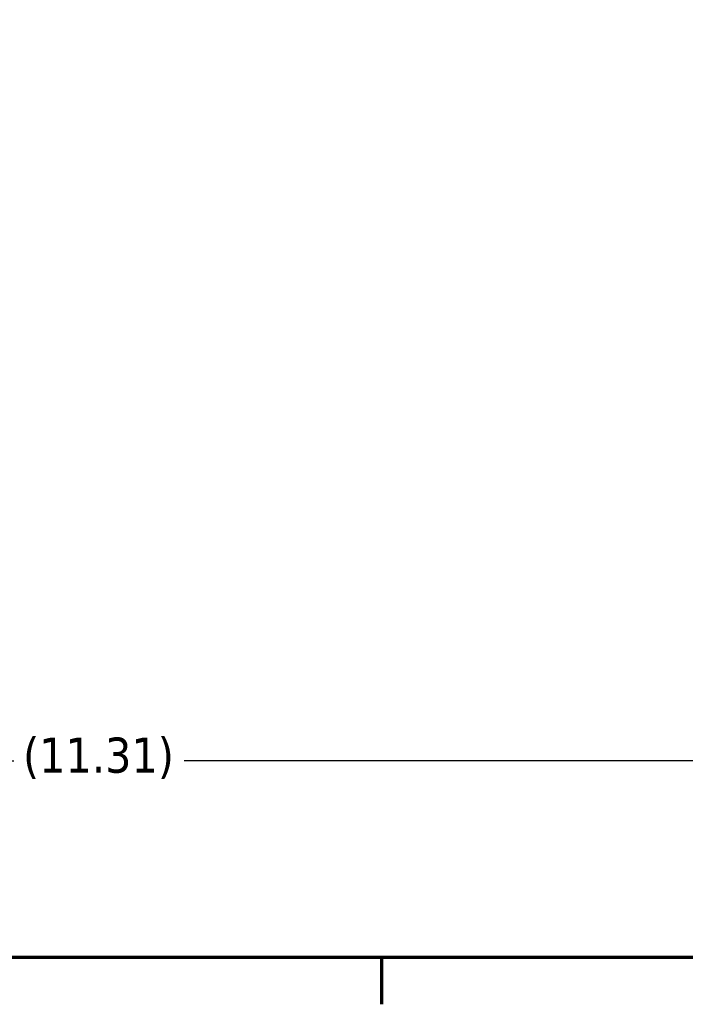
# Model space of a CAD drawing. Header units: inches. Extents: x 0.1 to 33.9, y 0.6 to 21.4.
# Tile 7 of 39: x 11.5 to 13.8, y 0.8 to 4.2. Entities that reach past the tile are written whole.
import ezdxf

# ---------------------------------------------------------------- set-up
doc = ezdxf.new("R2010")
doc.units = ezdxf.units.IN
doc.header["$MEASUREMENT"] = 0
doc.layers.add('Border (ANSI)', color=7, linetype='Continuous', lineweight=70)
doc.layers.add('Dimension (ANSI)', color=7, linetype='Continuous', lineweight=25)
doc.styles.add('Note Text (ANSI)', font='tahoma.ttf')
doc.dimstyles.new('Default (ANSI)', dxfattribs={"dimtxt": 0.12, "dimasz": 0.098425, "dimexe": 0.125, "dimexo": 0.0625, "dimgap": 0.031496, "dimtad": 0, "dimtih": 1, "dimtoh": 1, "dimrnd": 1e-08, "dimzin": 4, "dimdsep": 46, "dimtxsty": 'Note Text (ANSI)', "dimcen": 0.09, "dimdle": 0.393701, "dimclrd": 256, "dimclre": 256, "dimclrt": 256, "dimadec": 0, "dimazin": 1, "dimtfac": 1, "dimtofl": 0, "dimtmove": 0, "dimatfit": 3, "dimfxl": 1, "dimtolj": 1, "dimtzin": 4, "dimlwd": -1, "dimlwe": -1, "dimarcsym": 0})

# ---------------------------------------------------------------- blocks, each defined once
blk = doc.blocks.new('Borders Default Border')
at = {"layer": 'Border (ANSI)'}
blk.add_line((12.75, 1), (12.75, 0.84), dxfattribs=at)
at = {"layer": 'Border (ANSI)', "flags": 128}
blk.add_lwpolyline([(0.5, 1), (0.5, 21), (33.5, 21), (33.5, 1), (0.5, 1)], dxfattribs=at)
blk = doc.blocks.new('*D10')
at = {"layer": 'Defpoints', "color": 0, "transparency": 16777216}
for p in [(6.1316, 7.4681), (17.4372, 4.6641), (6.1316, 1.672)]:
    blk.add_point(p, dxfattribs=at)
at = {"layer": 'Dimension (ANSI)', "transparency": 16777216}
for p, q in [((6.1316, 7.4056), (6.1316, 1.547)), ((17.4372, 4.6016), (17.4372, 1.547)), ((6.23, 1.672), (11.4932, 1.672)), ((17.3388, 1.672), (12.0756, 1.672))]:
    blk.add_line(p, q, dxfattribs=at)
for points in [[(6.23, 1.6884), (6.23, 1.6556), (6.1316, 1.672)], [(17.3388, 1.6884), (17.3388, 1.6556), (17.4372, 1.672)]]:
    blk.add_solid(points, dxfattribs=at)
at = {"layer": 'Dimension (ANSI)', "transparency": 16777216, "insert": (11.5247, 1.7513), "char_height": 0.12, "attachment_point": 1, "style": 'Note Text (ANSI)'}
blk.add_mtext('\\A1;(11.31)', dxfattribs=at)

msp = doc.modelspace()

# ---------------------------------------------------------------- block references
msp.add_blockref('Borders Default Border', (0, 0))

# ---------------------------------------------------------------- dimensions: what is measured, and where the dimension line sits
at = {"layer": 'Dimension (ANSI)'}
dim = msp.add_linear_dim(base=(6.1316, 1.672), p1=(17.4372, 4.6641), p2=(6.1316, 7.4681), angle=180, text='(<>)', dimstyle='Default (ANSI)', override={"dimgap": 0.031496, "dimtih": 0, "dimtoh": 0, "dimdec": 2, "dimtol": 0, "dimlim": 0, "dimtp": 0, "dimtm": 0, "dimtdec": 2, "dimatfit": 1}, dxfattribs=at)
dim.commit()
dim.dimension.update_dxf_attribs({"geometry": '*D10', "text_midpoint": (11.7844, 1.672), "dimtype": 160})

doc.saveas('drawing.dxf')
